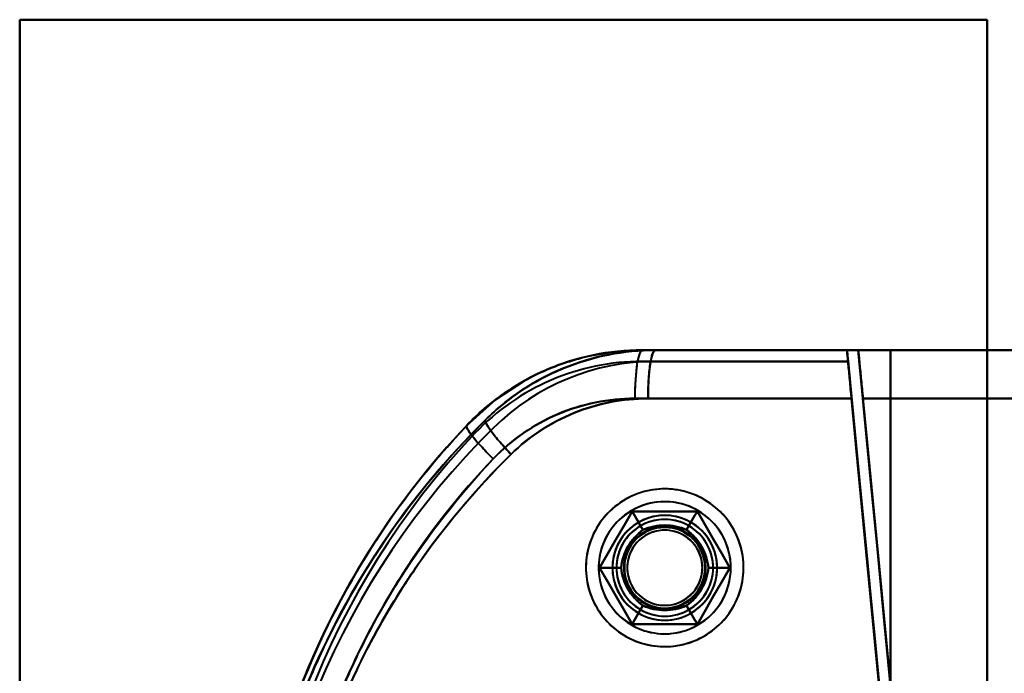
# Model space of a CAD drawing. Header units: millimetres. Extents: x -1442 to 3067, y -120 to 1171.
# Tile 36 of 66: x 350 to 411, y 310 to 351. Entities that reach past the tile are written whole.
import ezdxf

# ---------------------------------------------------------------- set-up
doc = ezdxf.new("R2010")
doc.units = ezdxf.units.MM
doc.layers.add('G-IMPT', color=8, linetype='Continuous', lineweight=40)

# ---------------------------------------------------------------- blocks, each defined once
blk = doc.blocks.new('NEXA 1500 CALQUES_dwg-769064-Gauche')
at = {"layer": 'G-IMPT'}
for p, q in [((388.605, 330.372), (401.302, 330.372)), ((401.302, 330.372), (388.605, 330.372)), ((388.605, 330.372), (401.302, 330.372)), ((401.297, 330.372), (389.419, 330.372)), ((389.419, 330.372), (401.297, 330.372)), ((401.297, 330.372), (389.419, 330.372)), ((402, 330.372), (434.805, 330.372)), ((402, 330.372), (434.805, 330.372)), ((434.805, 330.372), (402, 330.372)), ((434.805, 330.372), (402, 330.372)), ((401.589, 327.372), (388.143, 327.372)), ((388.143, 327.372), (401.589, 327.372)), ((401.585, 327.372), (388.963, 327.372)), ((388.963, 327.372), (401.585, 327.372)), ((402.288, 327.372), (434.721, 327.372)), ((402.288, 327.372), (434.721, 327.372)), ((434.721, 327.372), (402.288, 327.372)), ((434.721, 327.372), (402.288, 327.372))]:
    blk.add_line(p, q, dxfattribs=at)
at = {"layer": 'G-IMPT', "flags": 128}
for points in [[(350, 230.872), (350, 260.872), (350, 290.872), (350, 320.872), (350, 350.872)], [(350, 350.872), (365, 350.872), (380, 350.872), (395, 350.872), (410, 350.872)], [(350, 350.872), (350, 320.872), (350, 290.872), (350, 260.872), (350, 230.872)], [(410, 350.872), (395, 350.872), (380, 350.872), (365, 350.872), (350, 350.872)], [(350, 350.872), (365, 350.872), (380, 350.872), (395, 350.872), (410, 350.872)], [(410, 350.872), (395, 350.872), (380, 350.872), (365, 350.872), (350, 350.872)], [(350, 230.872), (350, 260.872), (350, 290.872), (350, 320.872), (350, 350.872)], [(350, 350.872), (350, 320.872), (350, 290.872), (350, 260.872), (350, 230.872)], [(350, 350.872), (365, 350.872), (380, 350.872), (395, 350.872), (410, 350.872)], [(410, 350.872), (395, 350.872), (380, 350.872), (365, 350.872), (350, 350.872)], [(350, 230.872), (350, 260.872), (350, 290.872), (350, 320.872), (350, 350.872)], [(350, 350.872), (350, 320.872), (350, 290.872), (350, 260.872), (350, 230.872)], [(350, 350.872), (350, 320.872), (350, 290.872), (350, 260.872), (350, 230.872)], [(410, 350.872), (395, 350.872), (380, 350.872), (365, 350.872), (350, 350.872)], [(350, 230.872), (350, 260.872), (350, 290.872), (350, 320.872), (350, 350.872)], [(350, 350.872), (365, 350.872), (380, 350.872), (395, 350.872), (410, 350.872)], [(410, 350.872), (410, 320.872), (410, 290.872), (410, 260.872), (410, 230.872)], [(410, 230.872), (410, 260.872), (410, 290.872), (410, 320.872), (410, 350.872)], [(410, 350.872), (410, 320.872), (410, 290.872), (410, 260.872), (410, 230.872)], [(410, 230.872), (410, 260.872), (410, 290.872), (410, 320.872), (410, 350.872)], [(410, 350.872), (410, 320.872), (410, 290.872), (410, 260.872), (410, 230.872)], [(410, 230.872), (410, 260.872), (410, 290.872), (410, 320.872), (410, 350.872)], [(410, 230.872), (410, 260.872), (410, 290.872), (410, 320.872), (410, 350.872)], [(410, 350.872), (410, 320.872), (410, 290.872), (410, 260.872), (410, 230.872)], [(401.302, 330.372), (398.127, 330.372), (394.953, 330.372), (391.779, 330.372), (388.605, 330.372)], [(388.605, 330.372), (391.779, 330.372), (394.953, 330.372), (398.127, 330.372), (401.302, 330.372)], [(388.605, 330.372), (391.954, 330.372), (395.302, 330.372), (398.651, 330.372), (402, 330.372)], [(402, 330.372), (398.651, 330.372), (395.302, 330.372), (391.954, 330.372), (388.605, 330.372)], [(388.605, 330.372), (392.454, 330.372), (396.302, 330.372), (400.151, 330.372), (404, 330.372)], [(404, 330.372), (400.151, 330.372), (396.302, 330.372), (392.454, 330.372), (388.605, 330.372)], [(401.297, 330.372), (398.327, 330.372), (395.358, 330.372), (392.388, 330.372), (389.419, 330.372)], [(389.419, 330.372), (392.388, 330.372), (395.358, 330.372), (398.327, 330.372), (401.297, 330.372)], [(402, 330.372), (398.855, 330.372), (395.709, 330.372), (392.564, 330.372), (389.419, 330.372)], [(404, 330.372), (400.355, 330.372), (396.709, 330.372), (393.064, 330.372), (389.419, 330.372)], [(389.419, 330.372), (392.564, 330.372), (395.709, 330.372), (398.855, 330.372), (402, 330.372)], [(389.419, 330.372), (393.064, 330.372), (396.709, 330.372), (400.355, 330.372), (404, 330.372)], [(401.297, 330.372), (401.314, 330.197), (401.33, 330.022), (401.347, 329.847), (401.364, 329.672)], [(401.364, 329.672), (401.347, 329.847), (401.33, 330.022), (401.314, 330.197), (401.297, 330.372)], [(401.369, 329.672), (401.352, 329.847), (401.335, 330.022), (401.318, 330.197), (401.302, 330.372)], [(401.302, 330.372), (401.318, 330.197), (401.335, 330.022), (401.352, 329.847), (401.369, 329.672)], [(434.805, 330.372), (420.183, 330.372), (405.601, 330.372), (402, 330.372)], [(402, 330.372), (416.569, 330.372), (431.182, 330.372), (434.805, 330.372)], [(402, 330.372), (402.551, 324.634), (403.101, 318.895), (403.652, 313.156), (404.203, 307.417)], [(404.203, 307.417), (403.652, 313.156), (403.101, 318.895), (402.551, 324.634), (402, 330.372)], [(404.203, 307.417), (403.652, 313.156), (403.101, 318.895), (402.551, 324.634), (402, 330.372)], [(402, 330.372), (402.551, 324.634), (403.101, 318.895), (403.652, 313.156), (404.203, 307.417)], [(404, 251.372), (404, 271.122), (404, 290.872), (404, 310.622), (404, 330.372)], [(404, 330.372), (405.5, 330.372), (407, 330.372), (408.5, 330.372), (410, 330.372)], [(410, 330.372), (408.5, 330.372), (407, 330.372), (405.5, 330.372), (404, 330.372)], [(404, 330.372), (404, 310.622), (404, 290.872), (404, 271.122), (404, 251.372)], [(410, 330.372), (408.5, 330.372), (407, 330.372), (405.5, 330.372), (404, 330.372)], [(404, 251.372), (404, 271.122), (404, 290.872), (404, 310.622), (404, 330.372)], [(404, 330.372), (404, 310.622), (404, 290.872), (404, 271.122), (404, 251.372)], [(404, 330.372), (405.5, 330.372), (407, 330.372), (408.5, 330.372), (410, 330.372)], [(404, 330.372), (404, 310.622), (404, 290.872), (404, 271.122), (404, 251.372)], [(404, 251.372), (404, 271.122), (404, 290.872), (404, 310.622), (404, 330.372)], [(404, 330.372), (404, 310.622), (404, 290.872), (404, 271.122), (404, 251.372)], [(404, 251.372), (404, 271.122), (404, 290.872), (404, 310.622), (404, 330.372)], [(410, 251.372), (410, 271.122), (410, 290.872), (410, 310.622), (410, 330.372)], [(410, 330.372), (415.746, 330.372), (421.492, 330.372), (427.238, 330.372), (432.985, 330.372)], [(410, 330.372), (410, 310.622), (410, 290.872), (410, 271.122), (410, 251.372)], [(410, 251.372), (410, 271.122), (410, 290.872), (410, 310.622), (410, 330.372)], [(432.985, 330.372), (427.238, 330.372), (421.492, 330.372), (415.746, 330.372), (410, 330.372)], [(410, 330.372), (410, 310.622), (410, 290.872), (410, 271.122), (410, 251.372)], [(432.985, 330.372), (427.238, 330.372), (421.492, 330.372), (415.746, 330.372), (410, 330.372)], [(410, 330.372), (415.746, 330.372), (421.492, 330.372), (427.238, 330.372), (432.985, 330.372)], [(388.605, 329.672), (391.796, 329.672), (394.987, 329.672), (398.178, 329.672), (401.369, 329.672)], [(401.369, 329.672), (398.178, 329.672), (394.987, 329.672), (391.796, 329.672), (388.605, 329.672)], [(388.605, 329.672), (391.796, 329.672), (394.987, 329.672), (398.178, 329.672), (401.369, 329.672)], [(401.369, 329.672), (398.178, 329.672), (394.987, 329.672), (391.796, 329.672), (388.605, 329.672)], [(401.364, 329.672), (398.378, 329.672), (395.391, 329.672), (392.405, 329.672), (389.419, 329.672)], [(401.364, 329.672), (398.378, 329.672), (395.391, 329.672), (392.405, 329.672), (389.419, 329.672)], [(389.419, 329.672), (392.405, 329.672), (395.391, 329.672), (398.378, 329.672), (401.364, 329.672)], [(389.419, 329.672), (392.405, 329.672), (395.391, 329.672), (398.378, 329.672), (401.364, 329.672)], [(403.506, 307.35), (402.97, 312.931), (402.435, 318.511), (401.899, 324.092), (401.364, 329.672)], [(401.364, 329.672), (401.899, 324.092), (402.435, 318.511), (402.97, 312.931), (403.506, 307.35)], [(401.369, 329.672), (401.912, 324.013), (402.455, 318.353), (402.998, 312.694), (403.541, 307.034)], [(403.541, 307.034), (402.998, 312.694), (402.455, 318.353), (401.912, 324.013), (401.369, 329.672)], [(377.721, 325.694), (379.519, 327.306), (381.293, 328.471)], [(403.506, 307.35), (403.026, 312.357), (402.545, 317.363), (402.065, 322.368), (401.585, 327.372)], [(401.585, 327.372), (402.065, 322.368), (402.545, 317.363), (403.026, 312.357), (403.506, 307.35)], [(401.589, 327.372), (402.077, 322.289), (402.565, 317.205), (403.053, 312.12), (403.541, 307.034)], [(403.541, 307.034), (403.053, 312.12), (402.565, 317.205), (402.077, 322.289), (401.589, 327.372)], [(402.288, 327.372), (402.766, 322.385), (403.245, 317.396), (403.724, 312.407), (404.203, 307.417)], [(404.203, 307.417), (403.724, 312.407), (403.245, 317.396), (402.766, 322.385), (402.288, 327.372)], [(404.203, 307.417), (403.724, 312.407), (403.245, 317.396), (402.766, 322.385), (402.288, 327.372)], [(402.288, 327.372), (402.766, 322.385), (403.245, 317.396), (403.724, 312.407), (404.203, 307.417)], [(392.445, 321.108), (392.274, 321.202), (392.099, 321.289), (391.921, 321.37), (391.739, 321.443), (391.555, 321.509), (391.368, 321.567), (391.18, 321.618), (390.989, 321.662), (390.797, 321.697), (390.603, 321.725), (390.408, 321.746), (390.213, 321.758), (390.018, 321.763), (389.822, 321.759), (389.627, 321.748), (389.432, 321.73), (389.238, 321.703), (389.046, 321.669), (388.855, 321.627), (388.665, 321.577), (388.478, 321.52), (388.294, 321.455), (388.112, 321.384), (387.933, 321.304), (387.757, 321.218), (387.585, 321.125), (387.417, 321.025), (387.253, 320.918), (387.094, 320.805), (386.939, 320.686), (386.789, 320.561), (386.644, 320.429), (386.504, 320.292), (386.37, 320.15), (386.242, 320.002), (386.12, 319.849), (386.004, 319.691), (385.894, 319.529), (385.791, 319.363), (385.695, 319.193), (385.606, 319.019), (385.523, 318.841), (385.448, 318.661), (385.38, 318.477), (385.32, 318.291), (385.267, 318.103), (385.222, 317.913), (385.184, 317.721), (385.154, 317.528), (385.131, 317.333), (385.117, 317.138), (385.11, 316.943), (385.111, 316.747), (385.12, 316.552), (385.137, 316.357), (385.161, 316.163), (385.194, 315.97), (385.234, 315.778), (385.281, 315.589), (385.336, 315.401), (385.399, 315.216), (385.469, 315.033), (385.546, 314.853), (385.63, 314.677), (385.721, 314.504), (385.82, 314.334), (385.924, 314.169), (386.036, 314.009), (386.153, 313.852), (386.277, 313.701), (386.407, 313.555), (386.543, 313.414), (386.684, 313.278), (386.83, 313.148), (386.982, 313.025), (387.138, 312.907), (387.299, 312.796), (387.464, 312.691), (387.555, 312.637)], [(392.445, 312.637), (392.613, 312.738), (392.776, 312.846), (392.935, 312.96), (393.089, 313.081), (393.238, 313.207), (393.382, 313.34), (393.52, 313.478), (393.653, 313.621), (393.78, 313.77), (393.901, 313.924), (394.016, 314.082), (394.125, 314.245), (394.226, 314.412), (394.321, 314.583), (394.41, 314.757), (394.491, 314.936), (394.564, 315.117), (394.631, 315.301), (394.69, 315.487), (394.742, 315.676), (394.786, 315.866), (394.822, 316.058), (394.851, 316.252), (394.872, 316.446), (394.885, 316.642), (394.89, 316.837), (394.888, 317.033), (394.877, 317.228), (394.859, 317.423), (394.833, 317.617), (394.8, 317.809), (394.759, 318.001), (394.71, 318.19), (394.653, 318.377), (394.589, 318.562), (394.518, 318.744), (394.439, 318.923), (394.354, 319.099), (394.261, 319.272), (394.162, 319.44), (394.056, 319.605), (393.944, 319.765), (393.825, 319.92), (393.7, 320.07), (393.569, 320.216), (393.432, 320.356), (393.29, 320.49), (393.143, 320.619), (392.991, 320.742), (392.834, 320.858), (392.672, 320.968), (392.506, 321.072), (392.336, 321.169), (392.162, 321.259), (391.985, 321.342), (391.805, 321.417), (391.622, 321.486), (391.436, 321.547), (391.248, 321.601), (391.058, 321.647), (390.866, 321.685), (390.673, 321.716), (390.478, 321.739), (390.283, 321.755), (390.088, 321.762), (389.892, 321.762), (389.697, 321.753), (389.502, 321.737), (389.308, 321.714), (389.115, 321.682), (388.923, 321.643), (388.733, 321.596), (388.545, 321.541), (388.36, 321.479), (388.177, 321.41), (387.997, 321.334), (387.82, 321.25), (387.647, 321.159), (387.555, 321.108)], [(387.555, 321.108), (387.387, 321.006), (387.224, 320.899), (387.065, 320.784), (386.911, 320.664), (386.762, 320.537), (386.618, 320.405), (386.48, 320.267), (386.347, 320.123), (386.22, 319.975), (386.099, 319.821), (385.984, 319.663), (385.875, 319.5), (385.774, 319.333), (385.679, 319.162), (385.59, 318.987), (385.509, 318.809), (385.436, 318.628), (385.369, 318.444), (385.31, 318.258), (385.258, 318.069), (385.214, 317.878), (385.178, 317.686), (385.149, 317.493), (385.128, 317.298), (385.115, 317.103), (385.11, 316.908), (385.112, 316.712), (385.123, 316.517), (385.141, 316.322), (385.167, 316.128), (385.2, 315.935), (385.241, 315.744), (385.29, 315.555), (385.347, 315.367), (385.411, 315.183), (385.482, 315), (385.561, 314.821), (385.646, 314.645), (385.739, 314.473), (385.838, 314.304), (385.944, 314.14), (386.056, 313.98), (386.175, 313.825), (386.3, 313.674), (386.431, 313.529), (386.568, 313.389), (386.71, 313.254), (386.857, 313.126), (387.009, 313.003), (387.166, 312.886), (387.328, 312.776), (387.494, 312.673), (387.664, 312.576), (387.838, 312.486), (388.015, 312.403), (388.195, 312.327), (388.378, 312.259), (388.564, 312.197), (388.752, 312.144), (388.942, 312.098), (389.134, 312.059), (389.327, 312.028), (389.522, 312.005), (389.717, 311.99), (389.912, 311.983), (390.108, 311.983), (390.303, 311.991), (390.498, 312.007), (390.692, 312.031), (390.885, 312.063), (391.077, 312.102), (391.267, 312.149), (391.455, 312.203), (391.64, 312.265), (391.823, 312.334), (392.003, 312.411), (392.18, 312.495), (392.353, 312.585), (392.445, 312.637)], [(387.555, 312.637), (387.726, 312.543), (387.901, 312.455), (388.079, 312.375), (388.261, 312.302), (388.445, 312.236), (388.632, 312.177), (388.82, 312.126), (389.011, 312.083), (389.203, 312.047), (389.397, 312.019), (389.592, 311.999), (389.787, 311.987), (389.982, 311.982), (390.178, 311.985), (390.373, 311.996), (390.568, 312.015), (390.762, 312.042), (390.954, 312.076), (391.145, 312.118), (391.335, 312.168), (391.522, 312.225), (391.706, 312.289), (391.888, 312.361), (392.067, 312.44), (392.243, 312.526), (392.415, 312.62), (392.583, 312.72), (392.747, 312.826), (392.906, 312.939), (393.061, 313.059), (393.211, 313.184), (393.356, 313.315), (393.496, 313.453), (393.63, 313.595), (393.758, 313.743), (393.88, 313.896), (393.996, 314.053), (394.106, 314.215), (394.209, 314.382), (394.305, 314.552), (394.394, 314.726), (394.477, 314.903), (394.552, 315.084), (394.62, 315.267), (394.68, 315.453), (394.733, 315.642), (394.778, 315.832), (394.816, 316.024), (394.846, 316.217), (394.869, 316.411), (394.883, 316.606), (394.89, 316.802), (394.889, 316.998), (394.88, 317.193), (394.863, 317.388), (394.839, 317.582), (394.806, 317.775), (394.766, 317.966), (394.719, 318.156), (394.664, 318.344), (394.601, 318.529), (394.531, 318.712), (394.454, 318.891), (394.37, 319.068), (394.279, 319.241), (394.18, 319.41), (394.076, 319.575), (393.964, 319.736), (393.847, 319.892), (393.723, 320.044), (393.593, 320.19), (393.457, 320.331), (393.316, 320.467), (393.17, 320.596), (393.018, 320.72), (392.862, 320.838), (392.701, 320.949), (392.536, 321.054), (392.445, 321.108)], [(385.959, 316.872), (386.464, 317.747), (386.969, 318.622), (387.474, 319.497), (387.979, 320.372)], [(387.979, 320.372), (387.474, 319.497), (386.969, 318.622), (386.464, 317.747), (385.959, 316.872)], [(387.979, 320.372), (387.474, 319.497), (386.969, 318.622), (386.464, 317.747), (385.959, 316.872)], [(385.959, 316.872), (386.464, 317.747), (386.969, 318.622), (387.474, 319.497), (387.979, 320.372)], [(385.959, 316.872), (386.464, 317.747), (386.969, 318.622), (387.474, 319.497), (387.979, 320.372)], [(387.979, 320.372), (387.474, 319.497), (386.969, 318.622), (386.464, 317.747), (385.959, 316.872)], [(385.959, 316.872), (386.464, 317.747), (386.969, 318.622), (387.474, 319.497), (387.979, 320.372)], [(387.979, 320.372), (387.474, 319.497), (386.969, 318.622), (386.464, 317.747), (385.959, 316.872)], [(387.979, 320.372), (387.474, 319.497), (386.969, 318.622), (386.464, 317.747), (385.959, 316.872)], [(385.959, 316.872), (386.464, 317.747), (386.969, 318.622), (387.474, 319.497), (387.979, 320.372)], [(387.979, 320.372), (387.474, 319.497), (386.969, 318.622), (386.464, 317.747), (385.959, 316.872)], [(385.959, 316.872), (386.464, 317.747), (386.969, 318.622), (387.474, 319.497), (387.979, 320.372)], [(387.979, 320.372), (388.146, 320.084), (388.312, 319.795), (388.479, 319.507), (388.645, 319.218)], [(388.645, 319.218), (388.479, 319.507), (388.312, 319.795), (388.146, 320.084), (387.979, 320.372)], [(387.979, 320.372), (388.99, 320.372), (390, 320.372), (391.01, 320.372), (392.021, 320.372)], [(392.021, 320.372), (391.01, 320.372), (390, 320.372), (388.99, 320.372), (387.979, 320.372)], [(387.979, 320.372), (388.146, 320.084), (388.312, 319.795), (388.479, 319.507), (388.645, 319.218)], [(388.645, 319.218), (388.479, 319.507), (388.312, 319.795), (388.146, 320.084), (387.979, 320.372)], [(392.021, 320.372), (391.01, 320.372), (390, 320.372), (388.99, 320.372), (387.979, 320.372)], [(387.979, 320.372), (388.99, 320.372), (390, 320.372), (391.01, 320.372), (392.021, 320.372)], [(387.979, 320.372), (388.99, 320.372), (390, 320.372), (391.01, 320.372), (392.021, 320.372)], [(392.021, 320.372), (391.01, 320.372), (390, 320.372), (388.99, 320.372), (387.979, 320.372)], [(387.979, 320.372), (388.99, 320.372), (390, 320.372), (391.01, 320.372), (392.021, 320.372)], [(392.021, 320.372), (391.01, 320.372), (390, 320.372), (388.99, 320.372), (387.979, 320.372)], [(392.021, 320.372), (391.01, 320.372), (390, 320.372), (388.99, 320.372), (387.979, 320.372)], [(387.979, 320.372), (388.99, 320.372), (390, 320.372), (391.01, 320.372), (392.021, 320.372)], [(392.021, 320.372), (391.01, 320.372), (390, 320.372), (388.99, 320.372), (387.979, 320.372)], [(387.979, 320.372), (388.99, 320.372), (390, 320.372), (391.01, 320.372), (392.021, 320.372)], [(392.021, 320.372), (391.854, 320.084), (391.688, 319.795), (391.521, 319.507), (391.355, 319.218)], [(391.355, 319.218), (391.521, 319.507), (391.688, 319.795), (391.854, 320.084), (392.021, 320.372)], [(391.355, 319.218), (391.521, 319.507), (391.688, 319.795), (391.854, 320.084), (392.021, 320.372)], [(392.021, 320.372), (391.854, 320.084), (391.688, 319.795), (391.521, 319.507), (391.355, 319.218)], [(392.021, 320.372), (392.526, 319.497), (393.031, 318.622), (393.536, 317.747), (394.041, 316.872)], [(394.041, 316.872), (393.536, 317.747), (393.031, 318.622), (392.526, 319.497), (392.021, 320.372)], [(394.041, 316.872), (393.536, 317.747), (393.031, 318.622), (392.526, 319.497), (392.021, 320.372)], [(392.021, 320.372), (392.526, 319.497), (393.031, 318.622), (393.536, 317.747), (394.041, 316.872)], [(392.021, 320.372), (392.526, 319.497), (393.031, 318.622), (393.536, 317.747), (394.041, 316.872)], [(394.041, 316.872), (393.536, 317.747), (393.031, 318.622), (392.526, 319.497), (392.021, 320.372)], [(392.021, 320.372), (392.526, 319.497), (393.031, 318.622), (393.536, 317.747), (394.041, 316.872)], [(394.041, 316.872), (393.536, 317.747), (393.031, 318.622), (392.526, 319.497), (392.021, 320.372)], [(394.041, 316.872), (393.536, 317.747), (393.031, 318.622), (392.526, 319.497), (392.021, 320.372)], [(392.021, 320.372), (392.526, 319.497), (393.031, 318.622), (393.536, 317.747), (394.041, 316.872)], [(394.041, 316.872), (393.536, 317.747), (393.031, 318.622), (392.526, 319.497), (392.021, 320.372)], [(392.021, 320.372), (392.526, 319.497), (393.031, 318.622), (393.536, 317.747), (394.041, 316.872)], [(387.979, 313.372), (387.474, 314.247), (386.969, 315.122), (386.464, 315.997), (385.959, 316.872)], [(385.959, 316.872), (386.292, 316.872), (386.625, 316.872), (386.958, 316.872), (387.291, 316.872)], [(387.291, 316.872), (386.958, 316.872), (386.625, 316.872), (386.292, 316.872), (385.959, 316.872)], [(385.959, 316.872), (386.292, 316.872), (386.625, 316.872), (386.958, 316.872), (387.291, 316.872)], [(387.291, 316.872), (386.958, 316.872), (386.625, 316.872), (386.292, 316.872), (385.959, 316.872)], [(385.959, 316.872), (386.464, 315.997), (386.969, 315.122), (387.474, 314.247), (387.979, 313.372)], [(385.959, 316.872), (386.464, 315.997), (386.969, 315.122), (387.474, 314.247), (387.979, 313.372)], [(387.979, 313.372), (387.474, 314.247), (386.969, 315.122), (386.464, 315.997), (385.959, 316.872)], [(387.979, 313.372), (387.474, 314.247), (386.969, 315.122), (386.464, 315.997), (385.959, 316.872)], [(385.959, 316.872), (386.464, 315.997), (386.969, 315.122), (387.474, 314.247), (387.979, 313.372)], [(387.979, 313.372), (387.474, 314.247), (386.969, 315.122), (386.464, 315.997), (385.959, 316.872)], [(385.959, 316.872), (386.464, 315.997), (386.969, 315.122), (387.474, 314.247), (387.979, 313.372)], [(385.959, 316.872), (386.464, 315.997), (386.969, 315.122), (387.474, 314.247), (387.979, 313.372)], [(387.979, 313.372), (387.474, 314.247), (386.969, 315.122), (386.464, 315.997), (385.959, 316.872)], [(385.959, 316.872), (386.464, 315.997), (386.969, 315.122), (387.474, 314.247), (387.979, 313.372)], [(387.979, 313.372), (387.474, 314.247), (386.969, 315.122), (386.464, 315.997), (385.959, 316.872)], [(394.041, 316.872), (393.536, 315.997), (393.031, 315.122), (392.526, 314.247), (392.021, 313.372)], [(392.021, 313.372), (392.526, 314.247), (393.031, 315.122), (393.536, 315.997), (394.041, 316.872)], [(392.021, 313.372), (392.526, 314.247), (393.031, 315.122), (393.536, 315.997), (394.041, 316.872)], [(394.041, 316.872), (393.536, 315.997), (393.031, 315.122), (392.526, 314.247), (392.021, 313.372)], [(394.041, 316.872), (393.536, 315.997), (393.031, 315.122), (392.526, 314.247), (392.021, 313.372)], [(392.021, 313.372), (392.526, 314.247), (393.031, 315.122), (393.536, 315.997), (394.041, 316.872)], [(394.041, 316.872), (393.536, 315.997), (393.031, 315.122), (392.526, 314.247), (392.021, 313.372)], [(392.021, 313.372), (392.526, 314.247), (393.031, 315.122), (393.536, 315.997), (394.041, 316.872)], [(392.021, 313.372), (392.526, 314.247), (393.031, 315.122), (393.536, 315.997), (394.041, 316.872)], [(394.041, 316.872), (393.536, 315.997), (393.031, 315.122), (392.526, 314.247), (392.021, 313.372)], [(392.021, 313.372), (392.526, 314.247), (393.031, 315.122), (393.536, 315.997), (394.041, 316.872)], [(394.041, 316.872), (393.536, 315.997), (393.031, 315.122), (392.526, 314.247), (392.021, 313.372)], [(394.041, 316.872), (393.708, 316.872), (393.375, 316.872), (393.042, 316.872), (392.709, 316.872)], [(392.709, 316.872), (393.042, 316.872), (393.375, 316.872), (393.708, 316.872), (394.041, 316.872)], [(394.041, 316.872), (393.708, 316.872), (393.375, 316.872), (393.042, 316.872), (392.709, 316.872)], [(392.709, 316.872), (393.042, 316.872), (393.375, 316.872), (393.708, 316.872), (394.041, 316.872)], [(387.979, 313.372), (388.146, 313.661), (388.312, 313.949), (388.479, 314.238), (388.645, 314.526)], [(388.645, 314.526), (388.479, 314.238), (388.312, 313.949), (388.146, 313.661), (387.979, 313.372)], [(387.979, 313.372), (388.146, 313.661), (388.312, 313.949), (388.479, 314.238), (388.645, 314.526)], [(388.645, 314.526), (388.479, 314.238), (388.312, 313.949), (388.146, 313.661), (387.979, 313.372)], [(391.355, 314.526), (391.521, 314.238), (391.688, 313.949), (391.854, 313.661), (392.021, 313.372)], [(392.021, 313.372), (391.854, 313.661), (391.688, 313.949), (391.521, 314.238), (391.355, 314.526)], [(392.021, 313.372), (391.854, 313.661), (391.688, 313.949), (391.521, 314.238), (391.355, 314.526)], [(391.355, 314.526), (391.521, 314.238), (391.688, 313.949), (391.854, 313.661), (392.021, 313.372)], [(392.021, 313.372), (391.01, 313.372), (390, 313.372), (388.99, 313.372), (387.979, 313.372)], [(387.979, 313.372), (388.99, 313.372), (390, 313.372), (391.01, 313.372), (392.021, 313.372)], [(387.979, 313.372), (388.99, 313.372), (390, 313.372), (391.01, 313.372), (392.021, 313.372)], [(392.021, 313.372), (391.01, 313.372), (390, 313.372), (388.99, 313.372), (387.979, 313.372)], [(392.021, 313.372), (391.01, 313.372), (390, 313.372), (388.99, 313.372), (387.979, 313.372)], [(387.979, 313.372), (388.99, 313.372), (390, 313.372), (391.01, 313.372), (392.021, 313.372)], [(392.021, 313.372), (391.01, 313.372), (390, 313.372), (388.99, 313.372), (387.979, 313.372)], [(387.979, 313.372), (388.99, 313.372), (390, 313.372), (391.01, 313.372), (392.021, 313.372)], [(387.979, 313.372), (388.99, 313.372), (390, 313.372), (391.01, 313.372), (392.021, 313.372)], [(392.021, 313.372), (391.01, 313.372), (390, 313.372), (388.99, 313.372), (387.979, 313.372)], [(387.979, 313.372), (388.99, 313.372), (390, 313.372), (391.01, 313.372), (392.021, 313.372)], [(392.021, 313.372), (391.01, 313.372), (390, 313.372), (388.99, 313.372), (387.979, 313.372)]]:
    blk.add_lwpolyline(points, dxfattribs=at)
at = {"layer": 'G-IMPT'}
for centre, radius, start, end in [((388.605, 315.372), 15, 90, 136.51685), ((388.605, 315.372), 15, 90, 136.51685), ((388.605, 315.372), 15, 90, 136.51685), ((388.605, 315.372), 15, 90, 136.51685), ((388.605, 315.372), 15, 90, 136.51685), ((388.605, 315.372), 15, 90, 136.51685), ((389.419, 315.372), 15, 90, 134.61365), ((389.419, 315.372), 15, 90, 134.61365), ((389.419, 315.372), 15, 90, 134.61365), ((389.419, 315.372), 15, 90, 134.61365), ((389.419, 315.372), 15, 90, 134.61365), ((389.419, 315.372), 15, 90, 134.61365), ((388.605, 315.372), 14.3, 90, 136.51685), ((388.605, 315.372), 14.3, 90, 136.51685), ((388.605, 315.372), 14.3, 90, 136.51685), ((388.605, 315.372), 14.3, 90, 136.51685), ((389.419, 315.372), 14.3, 90, 134.61365), ((389.419, 315.372), 14.3, 90, 134.61365), ((389.419, 315.372), 14.3, 90, 134.61365), ((389.419, 315.372), 14.3, 90, 134.61365), ((414, 290.457), 50, 134.61365, 223.48315), ((414, 290.457), 50, 134.61365, 223.48315), ((414, 290.457), 50, 134.61365, 223.48315), ((414, 290.457), 50, 134.61365, 223.48315), ((414, 290.457), 50, 134.61365, 223.48315), ((414, 290.457), 50, 134.61365, 223.48315), ((414, 291.287), 50, 136.51685, 225.38635), ((414, 291.287), 50, 136.51685, 225.38635), ((414, 291.287), 50, 136.51685, 225.38635), ((414, 291.287), 50, 136.51685, 225.38635), ((414, 291.287), 50, 136.51685, 225.38635), ((414, 291.287), 50, 136.51685, 225.38635), ((414, 290.457), 49.3, 134.61365, 223.48315), ((414, 290.457), 49.3, 134.61365, 223.48315), ((414, 290.457), 49.3, 134.61365, 223.48315), ((414, 290.457), 49.3, 134.61365, 223.48315), ((414, 291.287), 49.3, 136.51685, 225.38635), ((414, 291.287), 49.3, 136.51685, 225.38635), ((414, 291.287), 49.3, 136.51685, 225.38635), ((414, 291.287), 49.3, 136.51685, 225.38635), ((390, 316.872), 4.1, 60, 150), ((390, 316.872), 4.1, 60, 150), ((390, 316.872), 4.1, 300, 120), ((390, 316.872), 4.1, 300, 120), ((390, 316.872), 4.1, 120, 210), ((390, 316.872), 4.1, 120, 210), ((390, 316.872), 3.25, 0, 180), ((390, 316.872), 3.25, 60, 240), ((390, 316.872), 3.25, 30, 210), ((390, 316.872), 3.25, 0, 180), ((390, 316.872), 3.25, 60, 150), ((390, 316.872), 3.25, 330, 150), ((390, 316.872), 4.1, 240, 60), ((390, 316.872), 4.1, 240, 60), ((390, 316.872), 3.25, 300, 120), ((390, 316.872), 3.25, 300, 120), ((390, 316.872), 3.25, 120, 210), ((390, 316.872), 3.25, 120, 180), ((390, 316.872), 3, 60, 240), ((390, 316.872), 3, 30, 210), ((390, 316.872), 3, 30, 210), ((390, 316.872), 3, 120, 210), ((390, 316.872), 3, 120, 300), ((390, 316.872), 3, 330, 150), ((390, 316.872), 3, 330, 150), ((390, 316.872), 3, 330, 150), ((390, 316.872), 2.548, 60, 240), ((390, 316.872), 2.548, 60, 240), ((390, 316.872), 2.548, 60, 240), ((390, 316.872), 2.548, 60, 240), ((390, 316.872), 2.5, 0, 180), ((390, 316.872), 2.5, 0, 180), ((390, 316.872), 2.5, 0, 180), ((390, 316.872), 2.5, 0, 180), ((390, 316.872), 2.5, 0, 180), ((390, 316.872), 2.5, 0, 180), ((390, 316.872), 2.5, 0, 180), ((390, 316.872), 2.5, 0, 180), ((390, 316.872), 3.25, 240, 60), ((390, 316.872), 3, 30, 120), ((390, 316.872), 3, 300, 120), ((390, 316.872), 3, 240, 60), ((390, 316.872), 2.548, 300, 120), ((390, 316.872), 2.548, 300, 120), ((390, 316.872), 2.548, 300, 120), ((390, 316.872), 2.548, 300, 120), ((390, 316.872), 3.25, 0, 60), ((390, 316.872), 4.1, 150, 240), ((390, 316.872), 4.1, 150, 240), ((390, 316.872), 2.548, 120, 300), ((390, 316.872), 2.548, 120, 300), ((390, 316.872), 2.548, 120, 300), ((390, 316.872), 2.548, 120, 300), ((390, 316.872), 2.33, 24.28402, 204.28402), ((390, 316.872), 2.33, 24.28402, 204.28402), ((390, 316.872), 2.33, 24.28402, 204.28402), ((390, 316.872), 2.33, 24.28402, 204.28402), ((390, 316.872), 2.33, 335.71598, 155.71598), ((390, 316.872), 2.33, 335.71598, 155.71598), ((390, 316.872), 2.33, 335.71598, 155.71598), ((390, 316.872), 2.33, 335.71598, 155.71598), ((390, 316.872), 2.548, 240, 60), ((390, 316.872), 2.548, 240, 60), ((390, 316.872), 2.548, 240, 60), ((390, 316.872), 2.548, 240, 60), ((390, 316.872), 3.25, 150, 240), ((390, 316.872), 3.25, 150, 330), ((390, 316.872), 3, 150, 330), ((390, 316.872), 3, 150, 330), ((390, 316.872), 3, 150, 240), ((390, 316.872), 3.25, 210, 30), ((390, 316.872), 3, 210, 30), ((390, 316.872), 3, 210, 30), ((390, 316.872), 3, 210, 30), ((390, 316.872), 2.33, 155.71598, 335.71598), ((390, 316.872), 2.33, 155.71598, 335.71598), ((390, 316.872), 2.33, 155.71598, 335.71598), ((390, 316.872), 2.33, 155.71598, 335.71598), ((390, 316.872), 2.33, 204.28402, 24.28402), ((390, 316.872), 2.33, 204.28402, 24.28402), ((390, 316.872), 2.33, 204.28402, 24.28402), ((390, 316.872), 2.33, 204.28402, 24.28402), ((390, 316.872), 3.25, 180, 0), ((390, 316.872), 3.25, 180, 300), ((390, 316.872), 3.25, 180, 0), ((390, 316.872), 2.5, 180, 0), ((390, 316.872), 2.5, 180, 0), ((390, 316.872), 2.5, 180, 0), ((390, 316.872), 2.5, 180, 360), ((390, 316.872), 2.5, 180, 360), ((390, 316.872), 2.5, 180, 0), ((390, 316.872), 2.5, 180, 0), ((390, 316.872), 2.5, 180, 0), ((390, 316.872), 3.25, 240, 0), ((390, 316.872), 3.25, 210, 300), ((390, 316.872), 3, 240, 330), ((390, 316.872), 4.1, 210, 300), ((390, 316.872), 4.1, 210, 300)]:
    blk.add_arc(centre, radius, start, end, dxfattribs=at)
for centre, ratio in [((388.605, 327.372), 0.154092), ((389.419, 327.372), 0.151868)]:
    blk.add_ellipse(centre, major_axis=(0, 3), ratio=ratio, start_param=0, end_param=1.570796, dxfattribs=at)
for points in [[(388.605, 330.372), (387.584, 330.372), (385.548, 330.164), (382.63, 329.242), (379.974, 327.765), (378.422, 326.434), (377.721, 325.694)], [(377.721, 325.694), (378.421, 326.432), (379.991, 327.777), (382.625, 329.241), (385.548, 330.157), (387.59, 330.372), (388.605, 330.372)], [(378.884, 326.05), (379.576, 326.733), (381.093, 327.964), (383.694, 329.339), (386.49, 330.18), (388.442, 330.372), (389.419, 330.372)], [(389.419, 330.372), (388.443, 330.372), (386.472, 330.176), (383.7, 329.341), (381.088, 327.96), (379.584, 326.741), (378.884, 326.05)], [(388.605, 330.372), (388.55, 330.372), (388.431, 330.22), (388.268, 329.561), (388.166, 328.5), (388.143, 327.726), (388.143, 327.372)], [(388.963, 327.372), (388.963, 327.726), (388.986, 328.5), (389.086, 329.561), (389.247, 330.22), (389.365, 330.372), (389.419, 330.372)], [(401.585, 327.372), (401.544, 327.767), (401.472, 328.554), (401.376, 329.55), (401.311, 330.216), (401.3, 330.372), (401.297, 330.372)], [(401.297, 330.372), (401.297, 330.369), (401.301, 330.327), (401.317, 330.164), (401.344, 329.88), (401.38, 329.509), (401.424, 329.051), (401.474, 328.527), (401.527, 327.978), (401.565, 327.579), (401.585, 327.372)], [(401.302, 330.372), (401.304, 330.372), (401.315, 330.216), (401.38, 329.55), (401.477, 328.554), (401.549, 327.767), (401.589, 327.372)], [(401.589, 327.372), (401.57, 327.579), (401.531, 327.978), (401.479, 328.527), (401.428, 329.051), (401.384, 329.509), (401.349, 329.88), (401.322, 330.164), (401.306, 330.327), (401.302, 330.369), (401.302, 330.372)], [(402, 330.372), (402.003, 330.372), (402.014, 330.216), (402.079, 329.55), (402.176, 328.553), (402.248, 327.766), (402.288, 327.372)], [(402.288, 327.372), (402.268, 327.579), (402.23, 327.978), (402.177, 328.527), (402.127, 329.051), (402.083, 329.509), (402.047, 329.88), (402.02, 330.164), (402.004, 330.327), (402, 330.369), (402, 330.372)], [(402, 330.372), (402, 330.369), (402.004, 330.327), (402.02, 330.164), (402.047, 329.88), (402.083, 329.509), (402.127, 329.051), (402.177, 328.527), (402.23, 327.978), (402.268, 327.579), (402.288, 327.372)], [(402.288, 327.372), (402.248, 327.766), (402.176, 328.553), (402.079, 329.55), (402.014, 330.216), (402.003, 330.372), (402, 330.372)], [(388.143, 327.372), (386.51, 327.373), (383.226, 326.702), (380.498, 324.815), (379.364, 323.63)], [(379.364, 323.63), (380.529, 324.836), (383.226, 326.695), (386.479, 327.366), (388.143, 327.372)], [(380.466, 323.915), (381.6, 325.024), (384.26, 326.757), (387.392, 327.372), (388.963, 327.372)], [(388.963, 327.372), (387.361, 327.366), (384.274, 326.76), (381.603, 325.022), (380.466, 323.915)], [(377.721, 256.05), (373.277, 260.736), (366.225, 271.854), (362.733, 291.323), (366.887, 310.678), (374.299, 321.527), (378.884, 326.05)], [(380.466, 323.915), (380.239, 324.152), (379.772, 324.664), (379.189, 325.377), (378.881, 325.866), (378.854, 326.021), (378.884, 326.05)], [(378.884, 326.05), (378.854, 326.021), (378.881, 325.866), (379.189, 325.377), (379.772, 324.664), (380.239, 324.152), (380.466, 323.915)], [(377.721, 325.694), (373.277, 321.009), (366.225, 309.89), (362.733, 290.422), (366.887, 271.067), (374.299, 260.218), (378.884, 255.694)], [(379.364, 323.63), (379.13, 323.859), (378.649, 324.352), (378.048, 325.039), (377.726, 325.513), (377.693, 325.665), (377.721, 325.694)], [(377.721, 325.694), (377.693, 325.665), (377.726, 325.513), (378.048, 325.039), (378.649, 324.352), (379.13, 323.859), (379.364, 323.63)], [(388.645, 319.218), (389.079, 319.411), (390, 319.604), (390.921, 319.411), (391.355, 319.218)], [(391.355, 319.218), (390.921, 319.411), (390, 319.604), (389.079, 319.411), (388.645, 319.218)], [(391.355, 319.218), (390.929, 319.41), (390, 319.606), (389.07, 319.41), (388.645, 319.218)], [(388.645, 319.218), (389.071, 319.41), (390, 319.606), (390.93, 319.41), (391.355, 319.218)], [(387.291, 316.872), (387.341, 317.344), (387.634, 318.238), (388.261, 318.939), (388.645, 319.218)], [(388.645, 319.218), (388.262, 318.939), (387.634, 318.239), (387.341, 317.345), (387.291, 316.872)], [(388.645, 319.218), (388.267, 318.946), (387.633, 318.239), (387.337, 317.336), (387.291, 316.872)], [(387.291, 316.872), (387.337, 317.336), (387.633, 318.239), (388.267, 318.946), (388.645, 319.218)], [(391.355, 319.218), (391.738, 318.939), (392.366, 318.239), (392.659, 317.345), (392.709, 316.872)], [(392.709, 316.872), (392.659, 317.344), (392.366, 318.238), (391.739, 318.939), (391.355, 319.218)], [(392.709, 316.872), (392.663, 317.336), (392.367, 318.239), (391.733, 318.946), (391.355, 319.218)], [(391.355, 319.218), (391.733, 318.946), (392.367, 318.239), (392.663, 317.336), (392.709, 316.872)], [(388.645, 314.526), (388.262, 314.805), (387.634, 315.506), (387.341, 316.4), (387.291, 316.872)], [(387.291, 316.872), (387.341, 316.4), (387.634, 315.506), (388.261, 314.806), (388.645, 314.526)], [(387.291, 316.872), (387.337, 316.408), (387.633, 315.505), (388.267, 314.798), (388.645, 314.526)], [(388.645, 314.526), (388.267, 314.799), (387.633, 315.506), (387.337, 316.408), (387.291, 316.872)], [(392.709, 316.872), (392.659, 316.4), (392.366, 315.506), (391.739, 314.806), (391.355, 314.526)], [(391.355, 314.526), (391.738, 314.805), (392.366, 315.506), (392.659, 316.4), (392.709, 316.872)], [(391.355, 314.526), (391.733, 314.799), (392.367, 315.506), (392.663, 316.408), (392.709, 316.872)], [(392.709, 316.872), (392.663, 316.408), (392.367, 315.505), (391.733, 314.798), (391.355, 314.526)], [(391.355, 314.526), (390.921, 314.333), (390, 314.14), (389.079, 314.333), (388.645, 314.526)], [(388.645, 314.526), (389.079, 314.333), (390, 314.14), (390.921, 314.333), (391.355, 314.526)], [(388.645, 314.526), (389.071, 314.334), (390, 314.139), (390.93, 314.334), (391.355, 314.526)], [(391.355, 314.526), (390.929, 314.334), (390, 314.139), (389.07, 314.334), (388.645, 314.526)]]:
    blk.add_open_spline(points, degree=3, dxfattribs=at)
for points, knots in [([(378.884, 326.05), (376.584, 323.781), (373.473, 320.046), (370.117, 314.586), (367.257, 308.72), (364.815, 301.059), (363.69, 291.284), (364.466, 281.626), (366.681, 273.749), (369.297, 267.885), (372.516, 262.214), (375.506, 258.386), (377.721, 256.05)], [0, 0, 0, 0, 0.125, 0.1875, 0.25, 0.375, 0.5, 0.625, 0.75, 0.8125, 0.875, 1, 1, 1, 1]), ([(378.884, 255.694), (376.584, 257.964), (373.473, 261.699), (370.117, 267.159), (367.257, 273.025), (364.815, 280.686), (363.69, 290.46), (364.466, 300.119), (366.681, 307.996), (369.297, 313.859), (372.516, 319.531), (375.506, 323.359), (377.721, 325.694)], [0, 0, 0, 0, 0.125, 0.1875, 0.25, 0.375, 0.5, 0.625, 0.75, 0.8125, 0.875, 1, 1, 1, 1]), ([(379.364, 258.115), (377.27, 260.305), (374.441, 263.895), (371.391, 269.221), (368.909, 274.73), (366.803, 282.143), (366.066, 291.239), (367.136, 300.442), (369.458, 307.651), (372.17, 313.16), (375.349, 318.285), (378.292, 321.787), (380.466, 323.915)], [0, 0, 0, 0, 0.125, 0.1875, 0.25, 0.375, 0.5, 0.625, 0.75, 0.8125, 0.875, 1, 1, 1, 1]), ([(379.364, 323.63), (377.27, 321.44), (374.441, 317.849), (371.391, 312.524), (368.909, 307.015), (366.803, 299.601), (366.066, 290.506), (367.136, 281.303), (369.458, 274.094), (372.17, 268.585), (375.349, 263.46), (378.292, 259.957), (380.466, 257.83)], [0, 0, 0, 0, 0.125, 0.1875, 0.25, 0.375, 0.5, 0.625, 0.75, 0.8125, 0.875, 1, 1, 1, 1]), ([(380.466, 323.915), (378.217, 321.667), (375.25, 318.12), (372.099, 313.026), (370.144, 309.051), (368.568, 304.812), (367.376, 300.333), (366.605, 295.756), (366.287, 291.258), (366.45, 286.753), (367.062, 282.154), (368.1, 277.638), (369.531, 273.347), (371.353, 269.303), (374.335, 264.098), (377.187, 260.444), (379.364, 258.115)], [0, 0, 0, 0, 0.125, 0.1875, 0.25, 0.3125, 0.375, 0.4375, 0.5, 0.5625, 0.625, 0.6875, 0.75, 0.8125, 0.875, 1, 1, 1, 1]), ([(380.466, 257.83), (378.217, 260.078), (375.25, 263.625), (372.099, 268.719), (370.144, 272.694), (368.568, 276.933), (367.376, 281.411), (366.605, 285.988), (366.287, 290.486), (366.45, 294.992), (367.062, 299.591), (368.1, 304.107), (369.531, 308.398), (371.353, 312.442), (374.335, 317.647), (377.187, 321.301), (379.364, 323.63)], [0, 0, 0, 0, 0.125, 0.1875, 0.25, 0.3125, 0.375, 0.4375, 0.5, 0.5625, 0.625, 0.6875, 0.75, 0.8125, 0.875, 1, 1, 1, 1])]:
    blk.add_open_spline(points, degree=3, knots=knots, dxfattribs=at)

msp = doc.modelspace()

# ---------------------------------------------------------------- block references
at = {"layer": 'G-IMPT'}
msp.add_blockref('NEXA 1500 CALQUES_dwg-769064-Gauche', (0, 0), dxfattribs=at)

doc.saveas('drawing.dxf')
